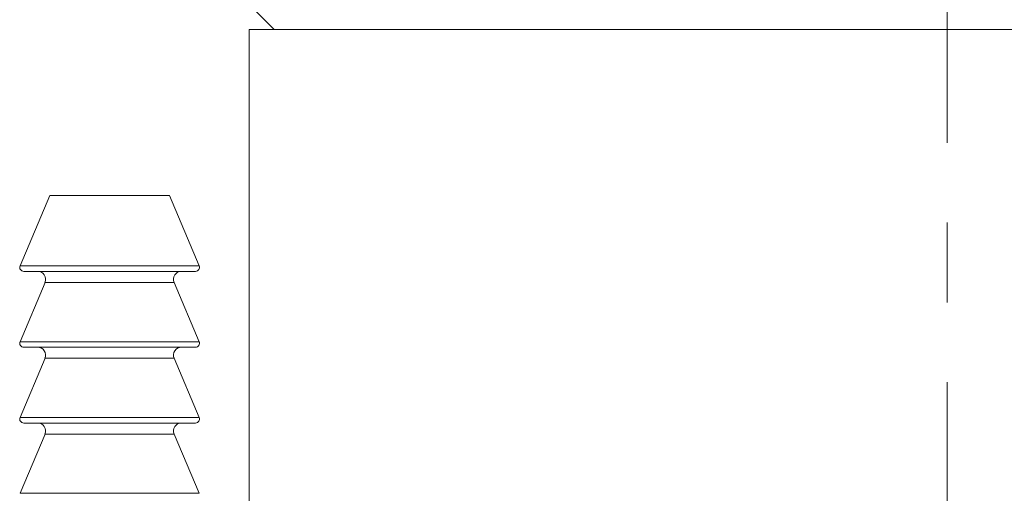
# Model space of a CAD drawing. Header units: inches. Extents: x 1.5 to 14.4, y 0.3 to 10.5.
# Tile 34 of 43: x 12.3 to 13.5, y 5.8 to 6.4. Entities that reach past the tile are written whole.
import ezdxf

# ---------------------------------------------------------------- set-up
doc = ezdxf.new("R2010")
doc.units = ezdxf.units.IN
doc.header["$MEASUREMENT"] = 0
doc.linetypes.add('CENTERX2', pattern=[0.8, 0.5, -0.1, 0.1, -0.1])
doc.layers.add('FORMAT', color=7, linetype='Continuous')

msp = doc.modelspace()

# ---------------------------------------------------------------- linework, layer by layer
at = {"color": 7, "linetype": 'Continuous', "lineweight": 15}
for p, q in [((12.5611, 6.4081), (12.5924, 6.3769)), ((12.5611, 6.3769), (12.5611, 5.3987)), ((14.3111, 6.3769), (12.5611, 6.3769)), ((12.3111, 6.1689), (12.2739, 6.0808)), ((12.4387, 6.1689), (12.3111, 6.1689)), ((12.4611, 6.1689), (12.4387, 6.1689)), ((12.4984, 6.0808), (12.4611, 6.1689)), ((12.2739, 6.0808), (12.4984, 6.0808)), ((12.4615, 6.0739), (12.2785, 6.0739)), ((12.4938, 6.0739), (12.4615, 6.0739)), ((12.3053, 6.06), (12.2739, 5.9858)), ((12.4428, 6.06), (12.3053, 6.06)), ((12.467, 6.06), (12.4428, 6.06)), ((12.4984, 5.9858), (12.467, 6.06)), ((12.2739, 5.9858), (12.4984, 5.9858)), ((12.4615, 5.9789), (12.2785, 5.9789)), ((12.4938, 5.9789), (12.4615, 5.9789)), ((12.3053, 5.965), (12.2739, 5.8908)), ((12.4428, 5.965), (12.3053, 5.965)), ((12.467, 5.965), (12.4428, 5.965)), ((12.4984, 5.8908), (12.467, 5.965)), ((12.2739, 5.8908), (12.4984, 5.8908)), ((12.4615, 5.8839), (12.2785, 5.8839)), ((12.4938, 5.8839), (12.4615, 5.8839)), ((12.3053, 5.87), (12.2739, 5.7958)), ((12.4428, 5.87), (12.3053, 5.87)), ((12.467, 5.87), (12.4428, 5.87)), ((12.4984, 5.7958), (12.467, 5.87)), ((12.2739, 5.7958), (12.4984, 5.7958))]:
    msp.add_line(p, q, dxfattribs=at)
for centre, radius, start, end in [((12.2785, 6.0789), 0.005, 157.0723, 270), ((12.296, 6.0639), 0.01, 337.0723, 90), ((12.4762, 6.0639), 0.01, 90, 202.9277), ((12.4938, 6.0789), 0.005, 270, 22.9277), ((12.2785, 5.9839), 0.005, 157.0723, 270), ((12.4938, 5.9839), 0.005, 270, 22.9277), ((12.296, 5.9689), 0.01, 337.0723, 90), ((12.4762, 5.9689), 0.01, 90, 202.9277), ((12.2785, 5.8889), 0.005, 157.0723, 270), ((12.4938, 5.8889), 0.005, 270, 22.9277), ((12.296, 5.8739), 0.01, 337.0723, 90), ((12.4762, 5.8739), 0.01, 90, 202.9277)]:
    msp.add_arc(centre, radius, start, end, dxfattribs=at)
at = {"layer": 'FORMAT', "color": 7, "linetype": 'CENTERX2', "lineweight": 0}
msp.add_line((13.4361, 3.035), (13.4361, 7.2768), dxfattribs=at)

doc.saveas('drawing.dxf')
